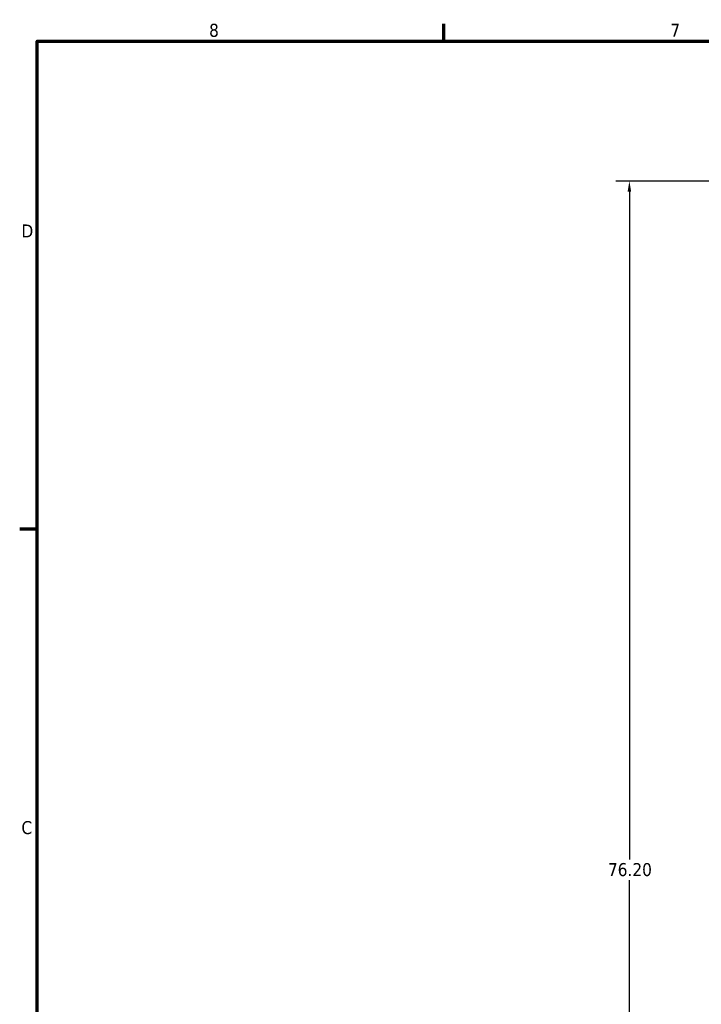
# Model space of a CAD drawing. Header units: inches. Extents: x 1 to 203, y 4 to 128.
# Tile 19 of 137: x 2 to 40, y 73 to 127. Entities that reach past the tile are written whole.
import ezdxf

# ---------------------------------------------------------------- set-up
doc = ezdxf.new("R2010")
doc.units = ezdxf.units.IN
doc.header["$LTSCALE"] = 6
doc.header["$MEASUREMENT"] = 0
doc.layers.add('Border (ANSI)', color=7, linetype='Continuous', lineweight=70)
doc.layers.add('Dimension (ANSI)', color=7, linetype='Continuous', lineweight=25)
doc.styles.add('Note Text (ANSI)', font='tahoma.ttf')
doc.dimstyles.new('Default (ANSI)', dxfattribs={"dimscale": 6, "dimtxt": 0.12, "dimasz": 0.098425, "dimexe": 0.125, "dimexo": 0.0625, "dimgap": 0.031496, "dimtad": 0, "dimtih": 1, "dimtoh": 1, "dimrnd": 1e-08, "dimzin": 4, "dimdsep": 46, "dimtxsty": 'Note Text (ANSI)', "dimcen": 0.09, "dimdle": 0.393701, "dimclrd": 256, "dimclre": 256, "dimclrt": 256, "dimadec": 0, "dimazin": 1, "dimtfac": 1, "dimtofl": 0, "dimtmove": 0, "dimatfit": 3, "dimfxl": 1, "dimtolj": 1, "dimtzin": 4, "dimlwd": -1, "dimlwe": -1, "dimarcsym": 0})

# ---------------------------------------------------------------- blocks, each defined once
blk = doc.blocks.new('Borders Default Border')
at = {"layer": 'Border (ANSI)'}
for p, q in [((4.25, 21), (4.25, 21.16)), ((0.5, 16.5), (0.34, 16.5))]:
    blk.add_line(p, q, dxfattribs=at)
at = {"layer": 'Border (ANSI)', "flags": 128}
blk.add_lwpolyline([(0.5, 1), (0.5, 21), (33.5, 21), (33.5, 1), (0.5, 1)], dxfattribs=at)
at = {"layer": 'Border (ANSI)', "char_height": 0.12, "attachment_point": 7, "style": 'Note Text (ANSI)'}
for s, insert in [('8', (2.0858, 21.0373)), ('7', (6.3378, 21.04)), ('D', (0.356, 19.19)), ('C', (0.3557, 13.6879))]:
    blk.add_mtext(s, dxfattribs=dict(at, insert=insert))
blk = doc.blocks.new('*D15')
at = {"layer": 'Defpoints', "color": 0, "transparency": 16777216}
for p in [(35.761, 118.263), (40.958, 118.263), (41.316, 42.065)]:
    blk.add_point(p, dxfattribs=at)
at = {"layer": 'Dimension (ANSI)', "transparency": 16777216}
for p, q in [((40.583, 118.263), (35.011, 118.263)), ((35.761, 117.672), (35.761, 80.728)), ((35.761, 42.655), (35.761, 79.6)), ((40.941, 42.065), (35.011, 42.065))]:
    blk.add_line(p, q, dxfattribs=at)
for points in [[(35.663, 117.672), (35.86, 117.672), (35.761, 118.263)], [(35.663, 42.655), (35.86, 42.655), (35.761, 42.065)]]:
    blk.add_solid(points, dxfattribs=at)
at = {"layer": 'Dimension (ANSI)', "transparency": 16777216, "insert": (34.574, 80.539), "char_height": 0.72, "attachment_point": 1, "style": 'Note Text (ANSI)'}
blk.add_mtext('\\A1;76.20', dxfattribs=at)

msp = doc.modelspace()

# ---------------------------------------------------------------- block references
at = {"xscale": 6, "yscale": 6, "zscale": 6}
msp.add_blockref('Borders Default Border', (0, 0), dxfattribs=at)

# ---------------------------------------------------------------- dimensions: what is measured, and where the dimension line sits
at = {"layer": 'Dimension (ANSI)'}
dim = msp.add_linear_dim(base=(35.761, 118.263), p1=(41.316, 42.065), p2=(40.958, 118.263), angle=90, dimstyle='Default (ANSI)', override={"dimgap": 0.031496, "dimdec": 2, "dimtol": 0, "dimlim": 0, "dimtp": 0, "dimtm": 0, "dimtdec": 2, "dimatfit": 1}, dxfattribs=at)
dim.commit()
dim.dimension.update_dxf_attribs({"geometry": '*D15', "text_midpoint": (35.761, 80.164), "dimtype": 160})

doc.saveas('drawing.dxf')
